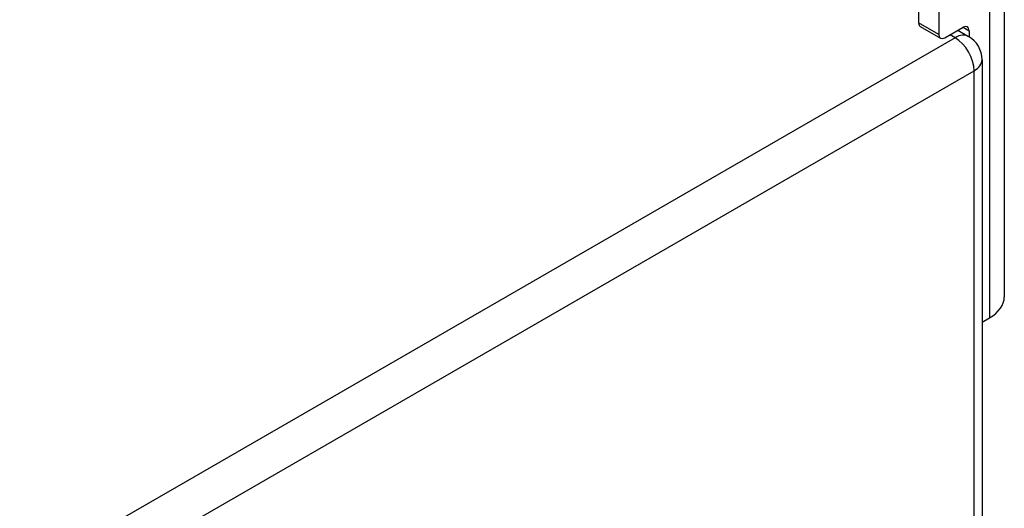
# Model space of a CAD drawing. Header units: inches. Extents: x 326.8 to 385.5, y 123.9 to 183.2.
# Tile 26 of 68: x 381.9 to 385.5, y 151.1 to 152.9. Entities that reach past the tile are written whole.
import ezdxf

# ---------------------------------------------------------------- set-up
doc = ezdxf.new("R2010")
doc.units = ezdxf.units.IN
doc.header["$MEASUREMENT"] = 0
doc.layers.add('Visible Edges(ANSI)', color=7, linetype='Continuous', lineweight=25)
doc.layers.add('Visible Tangent Edges(ANSI)', color=7, linetype='Continuous', lineweight=25)

msp = doc.modelspace()

# ---------------------------------------------------------------- linework, layer by layer
at = {"layer": 'Visible Edges(ANSI)'}
for p, q in [((385.4761, 153.9412), (385.4761, 151.9)), ((385.1613, 153.673), (385.1613, 152.9071)), ((385.2355, 153.6301), (385.2355, 152.8643)), ((385.1677, 152.8929), (385.2419, 152.8501)), ((385.2574, 152.8516), (385.325, 152.8906)), ((385.3059, 152.8796), (385.3448, 152.8571)), ((385.3469, 152.8779), (385.3469, 152.8559)), ((385.3943, 152.7714), (385.3943, 128.4382)), ((385.3943, 151.8079), (385.4211, 151.8234))]:
    msp.add_line(p, q, dxfattribs=at)
msp.add_arc((385.2953, 152.7714), 0.099, 0, 60, dxfattribs=at)
for centre, major_axis, end_param in [((385.1832, 152.9198), (-0.0155, -0.0268), 6.283185), ((385.325, 152.8653), (0.0155, 0.0268), 7.068583), ((385.2574, 152.8769), (-0.0155, -0.0268), 7.068583), ((385.2886, 151.9), (0.1875, 0), 6.283185)]:
    msp.add_ellipse(centre, major_axis=major_axis, ratio=0.57735, start_param=5.497787, end_param=end_param, dxfattribs=at)
at = {"layer": 'Visible Tangent Edges(ANSI)'}
for p, q in [((385.4211, 153.8647), (385.4211, 151.8234)), ((385.2355, 152.8643), (385.1613, 152.9071)), ((385.325, 152.8906), (385.3469, 152.8779)), ((385.2953, 152.8522), (378.3642, 148.8506)), ((385.2953, 152.8522), (385.2769, 152.8628)), ((378.4342, 148.7293), (385.3653, 152.731)), ((385.3653, 128.3977), (385.3653, 152.731))]:
    msp.add_line(p, q, dxfattribs=at)
for major_axis, start_param, end_param in [((0.0495, 0.0857), 0, 0.785398), ((0.0495, -0.0857), 0.785398, 2.356194), ((0.099, 0), 5.497787, 6.283185)]:
    msp.add_ellipse((385.2953, 152.7714), major_axis=major_axis, ratio=0.57735, start_param=start_param, end_param=end_param, dxfattribs=at)

doc.saveas('drawing.dxf')
